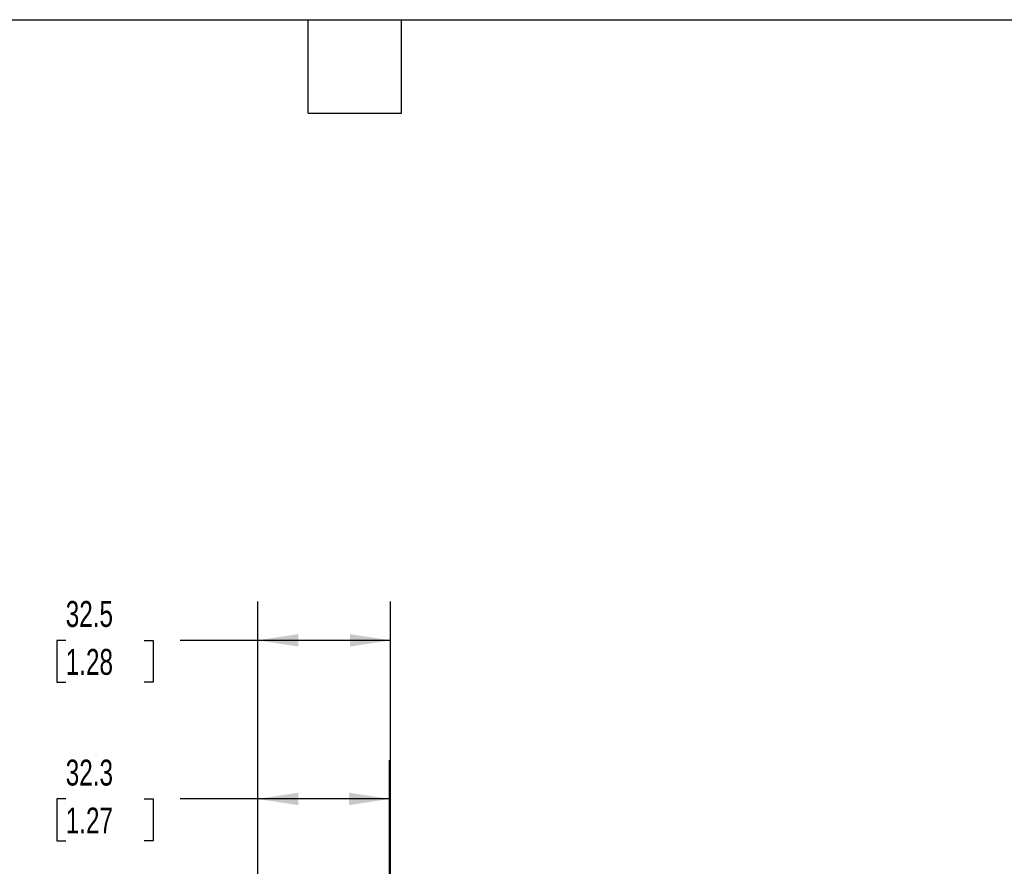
# Model space of a CAD drawing. Header units: millimetres. Extents: x 19 to 819, y 19 to 629.
# Tile 4 of 6: x 337 to 578, y 421 to 629. Entities that reach past the tile are written whole.
import ezdxf

# ---------------------------------------------------------------- set-up
doc = ezdxf.new("R2010")
doc.units = ezdxf.units.MM
doc.header["$LTSCALE"] = 3
doc.layers.add('DIMENSIONS', color=140, linetype='Continuous', lineweight=25)
doc.layers.add('TEXT', color=140, linetype='Continuous', lineweight=25)
doc.styles.add('SLDTEXTSTYLE0', font='TXT', dxfattribs={"width": 0.7})
doc.dimstyles.new('SLDDIMSTYLE5', dxfattribs={"dimtxt": 6.474023, "dimasz": 9.906, "dimexe": 0, "dimexo": 0.0625, "dimgap": 1.618506, "dimtad": 0, "dimtih": 1, "dimtoh": 1, "dimrnd": 1e-09, "dimzin": 12, "dimdsep": 46, "dimtxsty": 'SLDTEXTSTYLE0', "dimsah": 1, "dimcen": 0.09, "dimadec": 0, "dimazin": 3, "dimtfac": 1, "dimtofl": 0, "dimtmove": 0, "dimatfit": 3, "dimfxl": 0, "dimfrac": 2, "dimtolj": 1, "dimtzin": 12, "dimarcsym": 0})

# ---------------------------------------------------------------- blocks, each defined once
blk = doc.blocks.new('_D_8')
at = {"layer": 'DIMENSIONS'}
for p, q in [((395.31, 403.54), (395.31, 447.28)), ((427.58, 403.54), (427.58, 447.28)), ((348.29, 437.76), (346.11, 437.76)), ((346.11, 437.76), (346.11, 427.47)), ((367.52, 437.76), (369.7, 437.76)), ((369.7, 437.76), (369.7, 427.47)), ((395.31, 437.76), (376.3, 437.76)), ((427.58, 437.76), (395.31, 437.76)), ((346.11, 427.47), (348.29, 427.47)), ((369.7, 427.47), (367.52, 427.47)), ((395.31, 315.81), (395.31, 398.97)), ((427.58, 348.56), (427.58, 398.97))]:
    blk.add_line(p, q, dxfattribs=at)
for points in [[(395.31, 437.76), (405.22, 436.23), (405.22, 439.28)], [(427.58, 437.76), (417.67, 439.28), (417.67, 436.23)]]:
    blk.add_solid(points, dxfattribs=at)
at = {"layer": 'DIMENSIONS', "char_height": 6.35, "attachment_point": 1, "style": 'SLDTEXTSTYLE0'}
for s, insert in [('32.3', (348.29, 447.39)), ('1.27', (348.29, 435.65))]:
    blk.add_mtext(s, dxfattribs=dict(at, insert=insert))
blk = doc.blocks.new('_D_9')
at = {"layer": 'DIMENSIONS'}
for p, q in [((395.31, 403.54), (395.31, 486.14)), ((427.81, 403.54), (427.81, 486.14)), ((348.29, 476.61), (346.11, 476.61)), ((346.11, 476.61), (346.11, 466.33)), ((367.52, 476.61), (369.7, 476.61)), ((369.7, 476.61), (369.7, 466.33)), ((395.31, 476.61), (376.3, 476.61)), ((427.81, 476.61), (395.31, 476.61)), ((346.11, 466.33), (348.29, 466.33)), ((369.7, 466.33), (367.52, 466.33)), ((395.31, 315.56), (395.31, 398.97)), ((427.81, 339.06), (427.81, 398.97))]:
    blk.add_line(p, q, dxfattribs=at)
for points in [[(395.31, 476.61), (405.22, 475.09), (405.22, 478.14)], [(427.81, 476.61), (417.9, 478.14), (417.9, 475.09)]]:
    blk.add_solid(points, dxfattribs=at)
at = {"layer": 'DIMENSIONS', "char_height": 6.35, "attachment_point": 1, "style": 'SLDTEXTSTYLE0'}
for s, insert in [('32.5', (348.29, 486.25)), ('1.28', (348.29, 474.51))]:
    blk.add_mtext(s, dxfattribs=dict(at, insert=insert))

msp = doc.modelspace()

# ---------------------------------------------------------------- linework, layer by layer
at = {"layer": 'TEXT'}
for p, q in [((19.05, 628.65), (819.15, 628.65)), ((407.67, 605.79), (407.67, 628.65)), ((430.53, 605.79), (430.53, 628.65)), ((407.67, 605.79), (430.53, 605.79))]:
    msp.add_line(p, q, dxfattribs=at)

# ---------------------------------------------------------------- dimensions: what is measured, and where the dimension line sits
at = {"layer": 'DIMENSIONS'}
for base, p1, p2, picture, middle in [((395.311, 476.615), (427.811, 335.249), (395.311, 311.749), '_D_9', (357.905, 476.615)), ((395.311, 437.758), (427.58, 344.749), (395.311, 311.999), '_D_8', (357.905, 437.758))]:
    dim = msp.add_linear_dim(base=base, p1=p1, p2=p2, dimstyle='SLDDIMSTYLE5', dxfattribs=at)
    dim.commit()
    dim.dimension.update_dxf_attribs({"geometry": picture, "text_midpoint": middle, "dimtype": 160})

doc.saveas('drawing.dxf')
